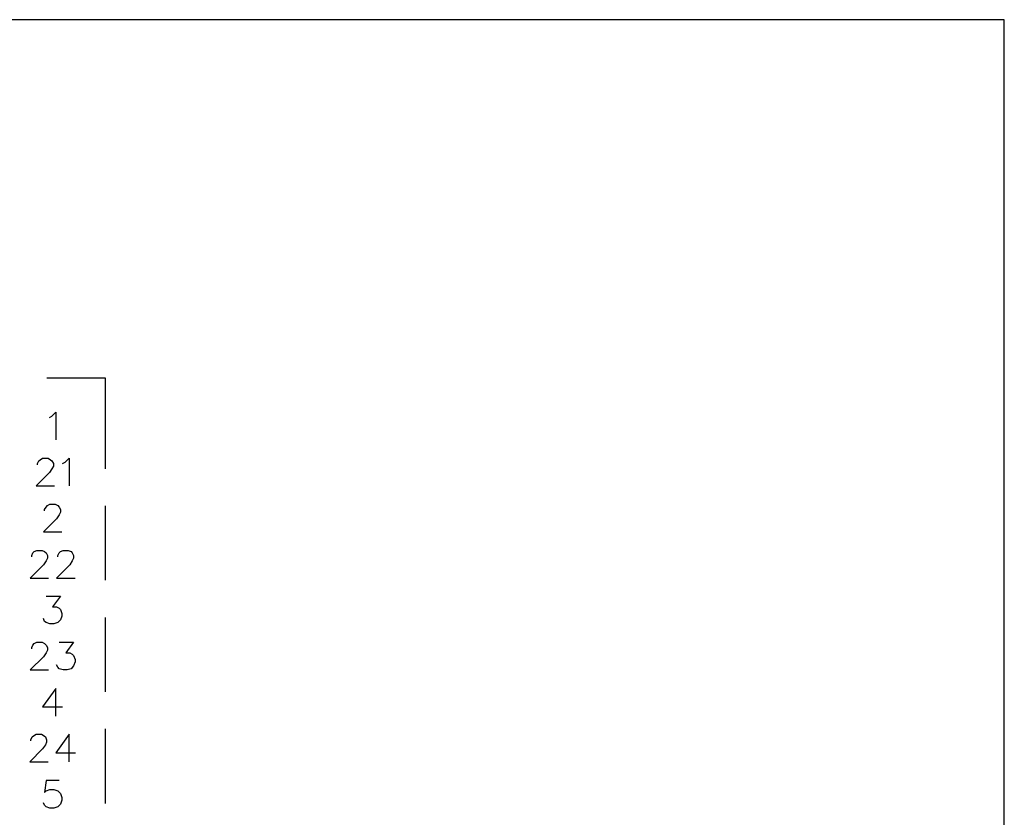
# Model space of a CAD drawing. Header units: inches. Extents: x 0 to 1016, y 0 to 711.
# Tile 17 of 17: x 806 to 1016, y 541 to 711. Entities that reach past the tile are written whole.
import ezdxf

# ---------------------------------------------------------------- set-up
doc = ezdxf.new("R2010")
doc.units = ezdxf.units.IN
doc.header["$LTSCALE"] = 10
doc.header["$MEASUREMENT"] = 0

msp = doc.modelspace()

# ---------------------------------------------------------------- linework, layer by layer
at = {"lineweight": 25}
for p, q in [((824.45, 591.79), (824.45, 607.63)), ((824.45, 568.03), (824.45, 583.87)), ((824.45, 544.27), (824.45, 560.11))]:
    msp.add_line(p, q, dxfattribs=at)
for points in [[(824.45, 615.55), (824.45, 634.87), (811.97, 634.87)], [(812.51, 626.47), (813.05, 626.77), (813.89, 627.61), (813.89, 621.73)], [(809.99, 616.39), (809.99, 616.63), (810.23, 617.23), (810.53, 617.47), (811.07, 617.77), (812.21, 617.77), (812.75, 617.47), (813.05, 617.23), (813.35, 616.63), (813.35, 616.09), (813.05, 615.55), (812.51, 614.71), (809.69, 611.89), (813.59, 611.89)], [(815.27, 616.63), (815.87, 616.93), (816.71, 617.77), (816.71, 611.89)], [(811.49, 606.55), (811.49, 606.85), (811.79, 607.39), (812.09, 607.69), (812.63, 607.99), (813.77, 607.99), (814.31, 607.69), (814.61, 607.39), (814.85, 606.85), (814.85, 606.31), (814.61, 605.71), (814.01, 604.87), (811.25, 602.11), (815.15, 602.11)], [(808.73, 596.77), (808.73, 597.07), (808.97, 597.61), (809.27, 597.91), (809.81, 598.15), (810.95, 598.15), (811.49, 597.91), (811.79, 597.61), (812.09, 597.07), (812.09, 596.47), (811.79, 595.93), (811.25, 595.09), (808.43, 592.27), (812.33, 592.27)], [(814.31, 596.77), (814.31, 597.07), (814.61, 597.61), (814.85, 597.91), (815.45, 598.15), (816.53, 598.15), (817.13, 597.91), (817.37, 597.61), (817.67, 597.07), (817.67, 596.47), (817.37, 595.93), (816.83, 595.09), (814.01, 592.27), (817.97, 592.27)], [(811.79, 588.37), (814.85, 588.37), (813.17, 586.15), (814.01, 586.15), (814.61, 585.85), (814.85, 585.55), (815.15, 584.71), (815.15, 584.17), (814.85, 583.33), (814.31, 582.79), (813.47, 582.49), (812.63, 582.49), (811.79, 582.79), (811.49, 583.03), (811.25, 583.63)], [(808.73, 577.15), (808.73, 577.45), (808.97, 577.99), (809.27, 578.29), (809.81, 578.59), (810.95, 578.59), (811.49, 578.29), (811.79, 577.99), (812.09, 577.45), (812.09, 576.91), (811.79, 576.31), (811.25, 575.47), (808.43, 572.71), (812.33, 572.71)], [(814.61, 578.59), (817.67, 578.59), (815.99, 576.31), (816.83, 576.31), (817.37, 576.07), (817.67, 575.77), (817.97, 574.93), (817.97, 574.39), (817.67, 573.55), (817.13, 572.95), (816.29, 572.71), (815.45, 572.71), (814.61, 572.95), (814.31, 573.25), (814.01, 573.79)], [(813.89, 562.87), (813.89, 568.75), (811.07, 564.85), (815.27, 564.85)], [(808.55, 557.59), (808.55, 557.83), (808.85, 558.43), (809.15, 558.67), (809.69, 558.97), (810.83, 558.97), (811.37, 558.67), (811.67, 558.43), (811.91, 557.83), (811.91, 557.29), (811.67, 556.75), (811.07, 555.91), (808.31, 553.09), (812.21, 553.09)], [(816.71, 553.09), (816.71, 558.97), (813.89, 555.01), (818.09, 555.01)], [(814.61, 549.13), (811.79, 549.13), (811.49, 546.61), (811.79, 546.91), (812.63, 547.21), (813.47, 547.21), (814.31, 546.91), (814.85, 546.37), (815.15, 545.53), (815.15, 544.93), (814.85, 544.09), (814.31, 543.55), (813.47, 543.25), (812.63, 543.25), (811.79, 543.55), (811.49, 543.85), (811.25, 544.39)]]:
    msp.add_lwpolyline(points, dxfattribs=at)
at = {"layer": 'DEFPOINTS'}
msp.add_lwpolyline([(0, 0), (1016, 0), (1016, 711.2), (0, 711.2)], close=True, dxfattribs=at)

doc.saveas('drawing.dxf')
